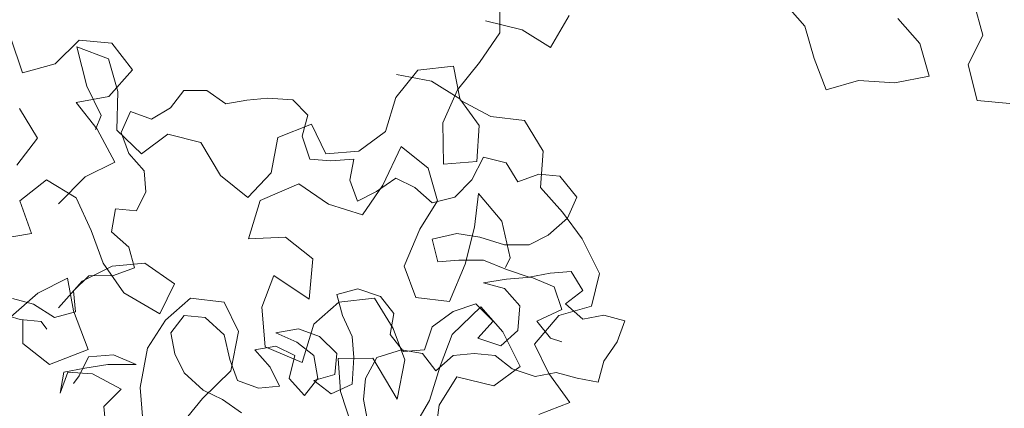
# Model space of a CAD drawing. Header units: millimetres. Extents: x -409347 to -76892, y 286088 to 1850972.
# Tile 123 of 256: x -203032 to -200306, y 563306 to 564381. Entities that reach past the tile are written whole.
import ezdxf

# ---------------------------------------------------------------- set-up
doc = ezdxf.new("R2010")
doc.units = ezdxf.units.MM
doc.linetypes.add('DGN Style 2', pattern=[3.08948, 1.853688, -1.235792])
for name, color, linetype, lineweight in [('a_drzewa', 7, 'Continuous', 0), ('A_P_WAND_BET_A_X', 25, 'Continuous', 0), ('A_P_WAND_BET_V_X', 131, 'DGN Style 2', 0)]:
    doc.layers.add(name, color=color, linetype=linetype, lineweight=lineweight)

msp = doc.modelspace()

# ---------------------------------------------------------------- linework, layer by layer
at = {"layer": 'a_drzewa', "ltscale": 1024}
for p, q in [((-201702.9, 564344.6), (-201703.2, 564440.6)), ((-200919.3, 564432.8), (-200858.4, 564363.8)), ((-200365.6, 564338.5), (-200390.4, 564429.1)), ((-201563, 564304), (-201511, 564393.1)), ((-201742.5, 564378.4), (-201640.8, 564353.2)), ((-200858.4, 564363.8), (-200832.7, 564273.5)), ((-200540.5, 564315.2), (-200601.4, 564384.3)), ((-201759.2, 564262.5), (-201702.9, 564344.6)), ((-201640.8, 564353.2), (-201563, 564304)), ((-200406.7, 564256.1), (-200365.6, 564338.5)), ((-203023.9, 564234.2), (-203056.9, 564333)), ((-202867.5, 564325), (-202933.3, 564259)), ((-202776.9, 564316.8), (-202867.5, 564325)), ((-202719.2, 564242.8), (-202776.9, 564316.8)), ((-200514.8, 564224.9), (-200540.5, 564315.2)), ((-202785.8, 564272.8), (-202873.4, 564306.5)), ((-202873.4, 564306.5), (-202846.3, 564197.8)), ((-202933.3, 564259), (-203023.9, 564234.2)), ((-202760.1, 564182.5), (-202785.8, 564272.8)), ((-201831, 564252.8), (-201929.8, 564241.2)), ((-201812.3, 564158.2), (-201831, 564252.8)), ((-201819.7, 564187.5), (-201759.2, 564262.5)), ((-200832.7, 564273.5), (-200800, 564187.4)), ((-200381.9, 564157.3), (-200406.7, 564256.1)), ((-202785, 564168.6), (-202719.2, 564242.8)), ((-201929.8, 564241.2), (-201990.3, 564166.2)), ((-201989.3, 564229.4), (-201891.8, 564211.3)), ((-201891.8, 564211.3), (-201814, 564162.1)), ((-200800, 564187.4), (-200709.7, 564213.1)), ((-200709.7, 564213.1), (-200609.4, 564206.3)), ((-200609.4, 564206.3), (-200514.8, 564224.9)), ((-202846.3, 564197.8), (-202806.5, 564116)), ((-202762.6, 564075.2), (-202760.1, 564182.5)), ((-202577.1, 564185.2), (-202614, 564137.7)), ((-202513.8, 564185.3), (-202577.1, 564185.2)), ((-202461, 564148.4), (-202513.8, 564185.3)), ((-201860.4, 564095.6), (-201819.7, 564187.5)), ((-202875.6, 564152), (-202785, 564168.6)), ((-202817.8, 564078), (-202875.6, 564152)), ((-202402.9, 564159), (-202461, 564148.4)), ((-202344.9, 564164.3), (-202402.9, 564159)), ((-202276.2, 564159.1), (-202344.9, 564164.3)), ((-202234, 564116.9), (-202276.2, 564159.1)), ((-201990.3, 564166.2), (-202019.7, 564071.5)), ((-201814, 564162.1), (-201760.1, 564088.8)), ((-201727.5, 564113.3), (-201812.3, 564158.2)), ((-200291.3, 564149.2), (-200381.9, 564157.3)), ((-202982.5, 564053.1), (-203032, 564135.4)), ((-202724.9, 564127), (-202751.2, 564068.9)), ((-202666.8, 564105.9), (-202724.9, 564127)), ((-202614, 564137.7), (-202666.8, 564105.9)), ((-202249.8, 564058.8), (-202234, 564116.9)), ((-202806.5, 564116), (-202821.9, 564077.8)), ((-202224.6, 564092.1), (-202317.7, 564055.2)), ((-202184.8, 564010.3), (-202224.6, 564092.1)), ((-201858.7, 563981.2), (-201860.4, 564095.6)), ((-201634.2, 564102.2), (-201727.5, 564113.3)), ((-201583.2, 564017.6), (-201634.2, 564102.2)), ((-202768.4, 563987.4), (-202817.8, 564078)), ((-202694.7, 564010.4), (-202762.6, 564075.2)), ((-202751.2, 564068.9), (-202730.1, 564010.9)), ((-202621.4, 564064.2), (-202694.7, 564010.4)), ((-202530.9, 564041.9), (-202621.4, 564064.2)), ((-202019.7, 564071.5), (-202093, 564017.6)), ((-201760.1, 564088.8), (-201766.9, 563988.5)), ((-203040.1, 563978.9), (-202982.5, 564053.1)), ((-202475.6, 563950.2), (-202530.9, 564041.9)), ((-202317.7, 564055.2), (-202335.8, 563957.7)), ((-202228.6, 563995.5), (-202249.8, 564058.8)), ((-202730.1, 564010.9), (-202687.8, 563963.4)), ((-202093, 564017.6), (-202184.8, 564010.3)), ((-202026.4, 563923.2), (-201975.8, 564030.7)), ((-201975.8, 564030.7), (-201900.8, 563970.1)), ((-201590, 563917.3), (-201583.2, 564017.6)), ((-202850.7, 563946.2), (-202768.4, 563987.4)), ((-202170.5, 563990.3), (-202228.6, 563995.5)), ((-202107.2, 563995.6), (-202170.5, 563990.3)), ((-202117.7, 563937.5), (-202107.2, 563995.6)), ((-201766.9, 563988.5), (-201858.7, 563981.2)), ((-201748.2, 564001.2), (-201779.9, 563937.8)), ((-201684.9, 563985.4), (-201748.2, 564001.2)), ((-201653.2, 563932.7), (-201684.9, 563985.4)), ((-202687.8, 563963.4), (-202682.5, 563905.3)), ((-202335.8, 563957.7), (-202400.6, 563889.7)), ((-201900.8, 563970.1), (-201875.1, 563879.8)), ((-201595.1, 563953.8), (-201653.2, 563932.7)), ((-201537.1, 563948.6), (-201595.1, 563953.8)), ((-202957.7, 563937.8), (-203031.8, 563880.1)), ((-202875.3, 563888.5), (-202957.7, 563937.8)), ((-202924.7, 563872), (-202850.7, 563946.2)), ((-202400.6, 563889.7), (-202475.6, 563950.2)), ((-202366.6, 563881.3), (-202259.4, 563926.8)), ((-202259.4, 563926.8), (-202177.4, 563870.5)), ((-202096.5, 563879.5), (-202117.7, 563937.5)), ((-201991, 563942.9), (-202043.8, 563905.9)), ((-201938.2, 563916.6), (-201991, 563942.9)), ((-201779.9, 563937.8), (-201827.3, 563890.3)), ((-201489.5, 563890.6), (-201537.1, 563948.6)), ((-202682.5, 563905.3), (-202708.8, 563852.5)), ((-202043.8, 563905.9), (-202096.5, 563879.5)), ((-202082.7, 563841.1), (-202026.4, 563923.2)), ((-201890.6, 563874.4), (-201938.2, 563916.6)), ((-201773.3, 563806.7), (-201762.2, 563899.9)), ((-201762.2, 563899.9), (-201697, 563823.8)), ((-201529, 563848.3), (-201590, 563917.3)), ((-203031.8, 563880.1), (-202998.8, 563789.6)), ((-202834.1, 563798), (-202875.3, 563888.5)), ((-202398.8, 563775.3), (-202366.6, 563881.3)), ((-201875.1, 563879.8), (-201924.4, 563802)), ((-201827.3, 563890.3), (-201890.6, 563874.4)), ((-201515.8, 563832.5), (-201489.5, 563890.6)), ((-202766.9, 563857.8), (-202777.4, 563794.4)), ((-202708.8, 563852.5), (-202766.9, 563857.8)), ((-202177.4, 563870.5), (-202082.7, 563841.1)), ((-201475.2, 563775), (-201529, 563848.3)), ((-201697, 563823.8), (-201674.2, 563722.2)), ((-201568.6, 563785), (-201515.8, 563832.5)), ((-202998.8, 563789.6), (-203097.6, 563773)), ((-202801, 563707.4), (-202834.1, 563798)), ((-202777.4, 563794.4), (-202729.8, 563752.2)), ((-201924.4, 563802), (-201967.9, 563698.8)), ((-201890.6, 563774.1), (-201821.9, 563790)), ((-201821.9, 563790), (-201758.6, 563779.5)), ((-201798.4, 563704.9), (-201773.3, 563806.7)), ((-202295.8, 563779.8), (-202398.8, 563775.3)), ((-202220.7, 563719.3), (-202295.8, 563779.8)), ((-201874.7, 563710.8), (-201890.6, 563774.1)), ((-201758.6, 563779.5), (-201690, 563758.4)), ((-201621.3, 563758.5), (-201568.6, 563785)), ((-201426.9, 563679.1), (-201475.2, 563775)), ((-202729.8, 563752.2), (-202713.9, 563694.2)), ((-201690, 563758.4), (-201621.3, 563758.5)), ((-202743.3, 563625.1), (-202801, 563707.4)), ((-202776.3, 563699.2), (-202685.7, 563707.5)), ((-202685.7, 563707.5), (-202603.3, 563649.9)), ((-202230.3, 563607.7), (-202220.7, 563719.3)), ((-201816.6, 563716.1), (-201874.7, 563710.8)), ((-201748, 563716.2), (-201816.6, 563716.1)), ((-201684.6, 563689.8), (-201748, 563716.2)), ((-201674.2, 563722.2), (-201686.8, 563695.3)), ((-202858.6, 563657.9), (-202776.3, 563699.2)), ((-202713.9, 563694.2), (-202772, 563673)), ((-201967.9, 563698.8), (-201935.2, 563612.7)), ((-201841.9, 563601.7), (-201798.4, 563704.9)), ((-201621.3, 563668.8), (-201684.6, 563689.8)), ((-201505.1, 563684.7), (-201563.2, 563679.4)), ((-201473.4, 563632), (-201505.1, 563684.7)), ((-202982.1, 563624.9), (-202899.8, 563666.1)), ((-202924.5, 563583.8), (-202858.6, 563657.9)), ((-202899.8, 563666.1), (-202883.3, 563575.6)), ((-202840.6, 563672.9), (-202882.8, 563630.7)), ((-202772, 563673), (-202840.6, 563672.9)), ((-202361.6, 563586.2), (-202328, 563673.8)), ((-202328, 563673.8), (-202230.3, 563607.7)), ((-201747.9, 563652.8), (-201684.6, 563663.4)), ((-201689.8, 563637), (-201747.9, 563652.8)), ((-201684.6, 563663.4), (-201616, 563668.8)), ((-201563.2, 563679.4), (-201621.3, 563668.8)), ((-201616, 563668.8), (-201552.6, 563642.4)), ((-201449.2, 563588.6), (-201426.9, 563679.1)), ((-202882.8, 563630.7), (-202877.5, 563572.6)), ((-202603.3, 563649.9), (-202644.4, 563567.5)), ((-202154.3, 563620.8), (-202096.3, 563636.7)), ((-202096.3, 563636.7), (-202032.9, 563615.6)), ((-201647.6, 563589.6), (-201689.8, 563637)), ((-201552.6, 563642.4), (-201531.4, 563579.1)), ((-201520.9, 563595), (-201473.4, 563632)), ((-203056.2, 563558.9), (-202982.1, 563624.9)), ((-202993.6, 563593.6), (-203051.7, 563609.4)), ((-202644.4, 563567.5), (-202743.3, 563625.1)), ((-202628.4, 563550.1), (-202559.4, 563611.1)), ((-202559.4, 563611.1), (-202466.2, 563600)), ((-202466.2, 563600), (-202426.4, 563518.2)), ((-202148.4, 563599.4), (-202217.4, 563538.5)), ((-202138.5, 563562.7), (-202154.3, 563620.8)), ((-202049.6, 563611), (-202148.4, 563599.4)), ((-201998.5, 563526.4), (-202049.6, 563611)), ((-202032.9, 563615.6), (-201995.9, 563568.1)), ((-201935.2, 563612.7), (-201841.9, 563601.7)), ((-203099.2, 563572.4), (-203030.5, 563551.4)), ((-202935.5, 563556.7), (-202993.6, 563593.6)), ((-202877.5, 563572.6), (-202935.5, 563556.7)), ((-202883.3, 563575.6), (-202842, 563468.5)), ((-202352.8, 563476), (-202361.6, 563586.2)), ((-201890.3, 563531.3), (-201832.3, 563573.6)), ((-201755.7, 563586.4), (-201834.6, 563509.9)), ((-201832.3, 563573.6), (-201769, 563594.7)), ((-201769, 563594.7), (-201721.4, 563547.3)), ((-201694.8, 563517.3), (-201755.7, 563586.4)), ((-201652.8, 563520.9), (-201647.6, 563589.6)), ((-201531.4, 563579.1), (-201600, 563547.4)), ((-201539.6, 563563), (-201449.2, 563588.6)), ((-201473.3, 563552.8), (-201520.9, 563595)), ((-203030.5, 563551.4), (-202972.4, 563546.1)), ((-203023.2, 563484.8), (-203023.2, 563550.7)), ((-202972.4, 563546.1), (-202956.6, 563525)), ((-202677.7, 563472.3), (-202628.4, 563550.1)), ((-202613.5, 563514.8), (-202576.6, 563562.3)), ((-202576.6, 563562.3), (-202518.5, 563557.1)), ((-202518.5, 563557.1), (-202465.7, 563509.6)), ((-202112, 563504.7), (-202138.5, 563562.7)), ((-201995.9, 563568.1), (-202006.4, 563510.1)), ((-201721.4, 563547.3), (-201763.6, 563499.7)), ((-201607.1, 563483.7), (-201539.6, 563563)), ((-201600, 563547.4), (-201563, 563499.9)), ((-201415.3, 563563.4), (-201473.3, 563552.8)), ((-201357.2, 563547.6), (-201415.3, 563563.4)), ((-201378.3, 563489.5), (-201357.2, 563547.6)), ((-202426.4, 563518.2), (-202447.3, 563409.4)), ((-202323.2, 563515.1), (-202259.8, 563525.7)), ((-202259.8, 563525.7), (-202201.7, 563504.6)), ((-202217.4, 563538.5), (-202249.6, 563432.5)), ((-201965.8, 563440.3), (-201998.5, 563526.4)), ((-201911.4, 563467.9), (-201890.3, 563531.3)), ((-201700.3, 563478.7), (-201652.8, 563520.9)), ((-201646.5, 563421.4), (-201694.8, 563517.3)), ((-202602.9, 563456.7), (-202613.5, 563514.8)), ((-202465.7, 563509.6), (-202449.8, 563441)), ((-202265.1, 563488.7), (-202323.2, 563515.1)), ((-202201.7, 563504.6), (-202154.2, 563457.1)), ((-202106.7, 563446.6), (-202112, 563504.7)), ((-202006.4, 563510.1), (-201969.4, 563462.6)), ((-201834.6, 563509.9), (-201868.3, 563422.2)), ((-201763.6, 563499.7), (-201700.3, 563478.7)), ((-201563, 563499.9), (-201531.4, 563489.4)), ((-201415.2, 563436.7), (-201378.3, 563489.5)), ((-202949, 563427.3), (-203023.2, 563484.8)), ((-202842, 563468.5), (-202949, 563427.3)), ((-202698.6, 563363.5), (-202677.7, 563472.3)), ((-202381.2, 563467.5), (-202323.1, 563478.1)), ((-202338.9, 563420), (-202381.2, 563467.5)), ((-202249.6, 563432.5), (-202352.8, 563476)), ((-202323.1, 563478.1), (-202270.3, 563451.8)), ((-202217.5, 563451.8), (-202265.1, 563488.7)), ((-202043.3, 563446.7), (-201974.7, 563467.9)), ((-201974.7, 563467.9), (-201916.7, 563457.4)), ((-201969.4, 563462.6), (-201911.4, 563467.9)), ((-201567.4, 563401.9), (-201607.1, 563483.7)), ((-202841.1, 563448.3), (-202867.4, 563395.5)), ((-202772.5, 563453.6), (-202841.1, 563448.3)), ((-202709.1, 563427.3), (-202772.5, 563453.6)), ((-202576.4, 563404), (-202602.9, 563456.7)), ((-202449.8, 563441), (-202428.6, 563383)), ((-202270.3, 563451.8), (-202286.1, 563388.4)), ((-202206.9, 563388.5), (-202217.5, 563451.8)), ((-202154.2, 563457.1), (-202159.4, 563399.1)), ((-202150.8, 563444.1), (-202054.8, 563444.3)), ((-202143.5, 563352.3), (-202150.8, 563444.1)), ((-202111.9, 563372.7), (-202106.7, 563446.6)), ((-202075, 563388.6), (-202043.3, 563446.7)), ((-202054.8, 563444.3), (-201986.7, 563331.5)), ((-201986.7, 563331.5), (-201965.8, 563440.3)), ((-201916.7, 563457.4), (-201879.7, 563409.9)), ((-201879.7, 563409.9), (-201832.2, 563452.2)), ((-201832.2, 563452.2), (-201774.1, 563457.5)), ((-201774.1, 563457.5), (-201716.1, 563452.3)), ((-201716.1, 563452.3), (-201668.5, 563415.4)), ((-201431, 563378.6), (-201415.2, 563436.7)), ((-202909.7, 563406), (-202851.6, 563416.6)), ((-202851.6, 563416.6), (-202788.3, 563427.2)), ((-202788.3, 563427.2), (-202709.1, 563427.3)), ((-202447.3, 563409.4), (-202526.2, 563332.9)), ((-202312.5, 563367.3), (-202338.9, 563420)), ((-201868.3, 563422.2), (-201897.7, 563327.5)), ((-201719.8, 563367.6), (-201646.5, 563421.4)), ((-201668.5, 563415.4), (-201605.2, 563394.3)), ((-202899.1, 563406), (-202920.2, 563347.9)), ((-202920.2, 563347.9), (-202909.7, 563406)), ((-202830.5, 563400.8), (-202899.1, 563406)), ((-202867.4, 563395.5), (-202883.3, 563374.4)), ((-202751.3, 563358.6), (-202830.5, 563400.8)), ((-202523.6, 563356.5), (-202576.4, 563404)), ((-202428.6, 563383), (-202370.5, 563361.9)), ((-202286.1, 563388.4), (-202243.8, 563340.9)), ((-202243.8, 563340.9), (-202206.9, 563388.5)), ((-202159.4, 563399.1), (-202217.5, 563383.2)), ((-202217.5, 563383.2), (-202169.9, 563346.3)), ((-202080.2, 563330.5), (-202075, 563388.6)), ((-201870.8, 563314.9), (-201821.6, 563392.7)), ((-201821.6, 563392.7), (-201719.8, 563367.6)), ((-201605.2, 563394.3), (-201547.1, 563404.9)), ((-201509.3, 563321.5), (-201567.4, 563401.9)), ((-201547.1, 563404.9), (-201489, 563389.1)), ((-201489, 563389.1), (-201431, 563378.6)), ((-202798.7, 563311.1), (-202751.3, 563358.6)), ((-202691.3, 563271.7), (-202698.6, 563363.5)), ((-202470.8, 563330.2), (-202523.6, 563356.5)), ((-202370.5, 563361.9), (-202312.5, 563367.3)), ((-202169.9, 563346.3), (-202111.9, 563372.7)), ((-202526.2, 563332.9), (-202586.7, 563257.9)), ((-202418, 563293.3), (-202470.8, 563330.2)), ((-202109.3, 563247.9), (-202143.5, 563352.3)), ((-202069.6, 563272.5), (-202080.2, 563330.5)), ((-201897.7, 563327.5), (-201949.7, 563238.4)), ((-202793.4, 563253), (-202798.7, 563311.1)), ((-201884.6, 563210.4), (-201870.8, 563314.9)), ((-201595.3, 563288.8), (-201509.3, 563321.5))]:
    msp.add_line(p, q, dxfattribs=at)
at = {"layer": 'A_P_WAND_BET_A_X', "ltscale": 0.01}
msp.add_3dface([(-409346.6, 1850971.6), (-87526.5, 1850971.6), (-87526.5, 286087.9), (-409346.6, 286087.9)], dxfattribs=at)
at = {"layer": 'A_P_WAND_BET_V_X'}
msp.add_3dface([(-346399.5, 627361.9), (-346399.5, 492361.9), (-171399.5, 492361.9), (-171399.5, 627361.9)], dxfattribs=at)

doc.saveas('drawing.dxf')
